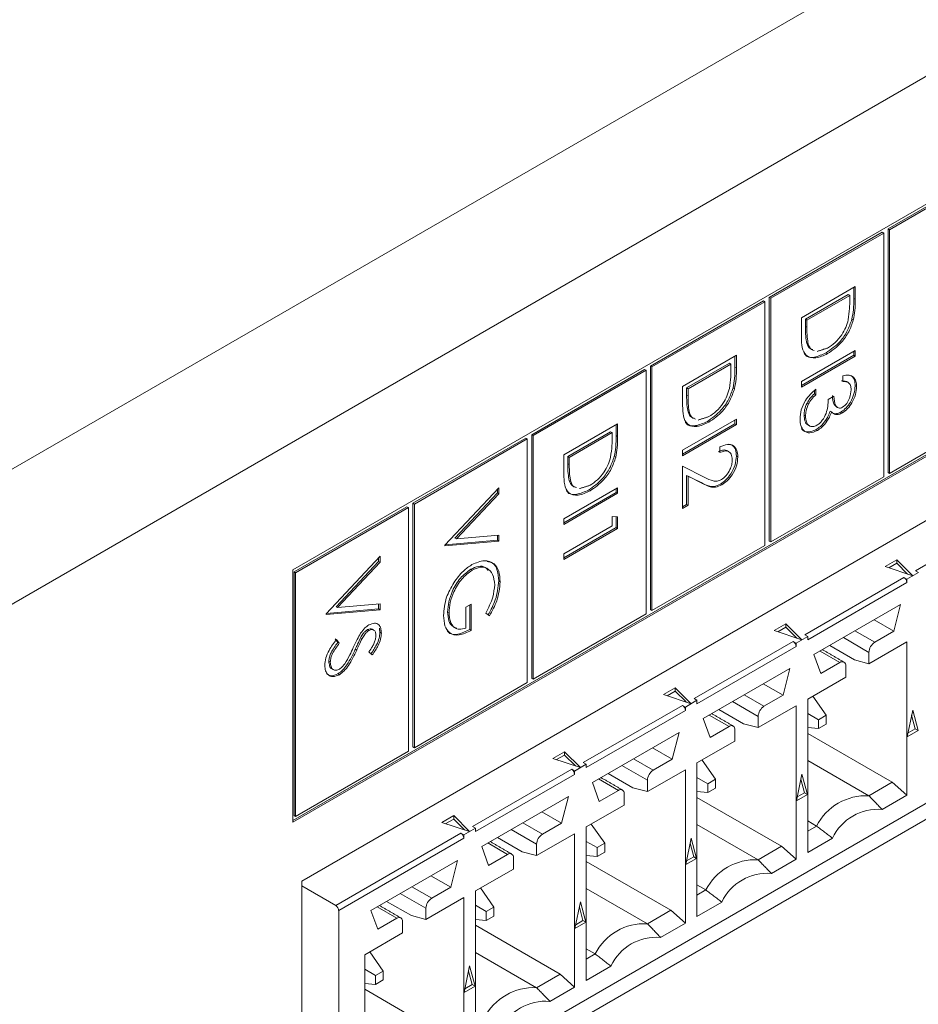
# Model space of a CAD drawing. Header units: inches. Extents: x 0.2 to 16.3, y 0.2 to 11.5.
# Tile 14 of 64: x 2.872 to 3.445, y 1.43 to 2.058. Entities that reach past the tile are written whole.
import ezdxf

# ---------------------------------------------------------------- set-up
doc = ezdxf.new("R2010")
doc.units = ezdxf.units.IN
doc.header["$MEASUREMENT"] = 0

msp = doc.modelspace()

# ---------------------------------------------------------------- linework, layer by layer
at = {"color": 7, "linetype": 'Continuous', "lineweight": 15}
for p, q in [((2.82076, 1.7445), (4.66678, 2.81018)), ((4.70402, 2.74568), (2.858, 1.67999)), ((3.05175, 1.50823), (4.42118, 2.29878)), ((3.80479, 2.14472), (3.04607, 1.70672)), ((4.42118, 2.10826), (3.05175, 1.3177)), ((3.04607, 1.54684), (3.80386, 1.98431)), ((3.04607, 1.54577), (3.80479, 1.98377)), ((3.49811, 1.96603), (3.42603, 1.92442)), ((3.49904, 1.96549), (3.42696, 1.92388)), ((3.42603, 1.92442), (3.42603, 1.76891)), ((3.42603, 1.92442), (3.42696, 1.92388)), ((3.42696, 1.92388), (3.42696, 1.76838)), ((3.42227, 1.92224), (3.35018, 1.88063)), ((3.42319, 1.92171), (3.35111, 1.88009)), ((3.42227, 1.92224), (3.42319, 1.92171)), ((3.42319, 1.7662), (3.42319, 1.92171)), ((3.37067, 1.86768), (3.40504, 1.88753)), ((3.40412, 1.88699), (3.40412, 1.88005)), ((3.40504, 1.88753), (3.40504, 1.87951)), ((3.35018, 1.88063), (3.35018, 1.72513)), ((3.35018, 1.88063), (3.35111, 1.88009)), ((3.35111, 1.88009), (3.35111, 1.72459)), ((3.40059, 1.88246), (3.37327, 1.86669)), ((3.40152, 1.88193), (3.3742, 1.86616)), ((3.40059, 1.88246), (3.40152, 1.88193)), ((3.40152, 1.87914), (3.40152, 1.88193)), ((3.40412, 1.88005), (3.40504, 1.87951)), ((3.34642, 1.87846), (3.27433, 1.83684)), ((3.34735, 1.87792), (3.27526, 1.83631)), ((3.34642, 1.87846), (3.34735, 1.87792)), ((3.34735, 1.72242), (3.34735, 1.87792)), ((3.37067, 1.85538), (3.37067, 1.86768)), ((3.37327, 1.86669), (3.37327, 1.86214)), ((3.37327, 1.86669), (3.3742, 1.86616)), ((3.40288, 1.86674), (3.4038, 1.8662)), ((3.37327, 1.86214), (3.3742, 1.8616)), ((3.3742, 1.86616), (3.3742, 1.8616)), ((3.37414, 1.85129), (3.37507, 1.85076)), ((3.29482, 1.8239), (3.3292, 1.84374)), ((3.32827, 1.8432), (3.32827, 1.83626)), ((3.3292, 1.84374), (3.3292, 1.83573)), ((3.37067, 1.82697), (3.40504, 1.84682)), ((3.40412, 1.84379), (3.37067, 1.82448)), ((3.40504, 1.84325), (3.37067, 1.82341)), ((3.3865, 1.84532), (3.38742, 1.84479)), ((3.40412, 1.84628), (3.40412, 1.84379)), ((3.40412, 1.84379), (3.40504, 1.84325)), ((3.40504, 1.84682), (3.40504, 1.84325)), ((3.27433, 1.83684), (3.27433, 1.68134)), ((3.27433, 1.83684), (3.27526, 1.83631)), ((3.27526, 1.83631), (3.27526, 1.6808)), ((3.32474, 1.83868), (3.29742, 1.82291)), ((3.32567, 1.83814), (3.29835, 1.82237)), ((3.32474, 1.83868), (3.32567, 1.83814)), ((3.32567, 1.83535), (3.32567, 1.83814)), ((3.32827, 1.83626), (3.3292, 1.83573)), ((3.27057, 1.83467), (3.19849, 1.79306)), ((3.2715, 1.83414), (3.19941, 1.79252)), ((3.27057, 1.83467), (3.2715, 1.83414)), ((3.2715, 1.67863), (3.2715, 1.83414)), ((3.39711, 1.82697), (3.39711, 1.83053)), ((3.29482, 1.8116), (3.29482, 1.8239)), ((3.29742, 1.82291), (3.29742, 1.81835)), ((3.29742, 1.82291), (3.29835, 1.82237)), ((3.29835, 1.82237), (3.29835, 1.81781)), ((3.32703, 1.82295), (3.32796, 1.82241)), ((3.37067, 1.82341), (3.37067, 1.82697)), ((3.405, 1.82434), (3.40593, 1.8238)), ((3.29742, 1.81835), (3.29835, 1.81781)), ((3.379, 1.82129), (3.379, 1.81911)), ((3.379, 1.81911), (3.37993, 1.81857)), ((3.37993, 1.82214), (3.37993, 1.81857)), ((3.38786, 1.81552), (3.39138, 1.81756)), ((3.37425, 1.81326), (3.37517, 1.81272)), ((3.42696, 1.76838), (3.49904, 1.80999)), ((3.29829, 1.80751), (3.29922, 1.80697)), ((3.37239, 1.80555), (3.37331, 1.80502)), ((3.389, 1.80814), (3.38992, 1.80761)), ((3.39607, 1.80759), (3.39699, 1.80706)), ((3.21897, 1.78011), (3.25335, 1.79995)), ((3.25242, 1.79942), (3.25242, 1.79247)), ((3.25335, 1.79995), (3.25335, 1.79194)), ((3.29482, 1.78319), (3.3292, 1.80303)), ((3.32827, 1.8), (3.29482, 1.7807)), ((3.3292, 1.79947), (3.29482, 1.77962)), ((3.31065, 1.80154), (3.31158, 1.801)), ((3.32827, 1.80249), (3.32827, 1.8)), ((3.32827, 1.8), (3.3292, 1.79947)), ((3.3292, 1.80303), (3.3292, 1.79947)), ((3.38606, 1.80215), (3.38699, 1.80161)), ((3.19472, 1.79089), (3.12264, 1.74927)), ((3.19472, 1.79089), (3.19565, 1.79035)), ((3.19849, 1.79306), (3.19849, 1.63755)), ((3.19849, 1.79306), (3.19941, 1.79252)), ((3.19941, 1.79252), (3.19941, 1.63702)), ((3.24889, 1.79489), (3.22157, 1.77912)), ((3.24982, 1.79436), (3.2225, 1.77858)), ((3.24889, 1.79489), (3.24982, 1.79436)), ((3.24982, 1.79157), (3.24982, 1.79436)), ((3.25242, 1.79247), (3.25335, 1.79194)), ((3.37995, 1.79625), (3.38088, 1.79572)), ((3.19565, 1.79035), (3.12357, 1.74874)), ((3.19565, 1.63485), (3.19565, 1.79035)), ((3.31862, 1.78166), (3.31862, 1.78522)), ((3.21897, 1.76781), (3.21897, 1.78011)), ((3.22157, 1.77912), (3.22157, 1.77456)), ((3.22157, 1.77912), (3.2225, 1.77858)), ((3.2225, 1.77858), (3.2225, 1.77403)), ((3.25118, 1.77916), (3.25211, 1.77863)), ((3.29482, 1.77962), (3.29482, 1.78319)), ((3.32915, 1.77942), (3.33008, 1.77889)), ((3.22157, 1.77456), (3.2225, 1.77403)), ((3.29482, 1.77301), (3.30905, 1.76583)), ((3.29482, 1.74604), (3.29482, 1.77301)), ((3.3066, 1.76245), (3.29742, 1.76708)), ((3.29742, 1.76708), (3.29742, 1.74861)), ((3.29742, 1.76708), (3.29835, 1.76654)), ((3.29835, 1.76654), (3.29835, 1.74807)), ((3.30753, 1.76191), (3.29835, 1.76654)), ((3.35111, 1.72459), (3.42319, 1.7662)), ((3.42603, 1.76891), (3.42696, 1.76838)), ((3.80816, 1.76456), (3.07526, 1.34147)), ((3.22245, 1.76372), (3.22337, 1.76319)), ((3.3066, 1.76245), (3.30753, 1.76191)), ((3.31893, 1.76154), (3.31986, 1.761)), ((3.14313, 1.72258), (3.1775, 1.75922)), ((3.17657, 1.75594), (3.14948, 1.72707)), ((3.1775, 1.7554), (3.15041, 1.72654)), ((3.17657, 1.75823), (3.17657, 1.75594)), ((3.17657, 1.75594), (3.1775, 1.7554)), ((3.1775, 1.75922), (3.1775, 1.7554)), ((3.21897, 1.7394), (3.25335, 1.75924)), ((3.25242, 1.75622), (3.21897, 1.73691)), ((3.25335, 1.75568), (3.21897, 1.73584)), ((3.2348, 1.75775), (3.23573, 1.75721)), ((3.25242, 1.75871), (3.25242, 1.75622)), ((3.25242, 1.75622), (3.25335, 1.75568)), ((3.25335, 1.75924), (3.25335, 1.75568)), ((3.11888, 1.7471), (3.04679, 1.70549)), ((3.11888, 1.7471), (3.1198, 1.74656)), ((3.12264, 1.74927), (3.12264, 1.59377)), ((3.12264, 1.74927), (3.12357, 1.74874)), ((3.12357, 1.74874), (3.12357, 1.59323)), ((3.29742, 1.74861), (3.29482, 1.74711)), ((3.29835, 1.74807), (3.29482, 1.74604)), ((3.29742, 1.74861), (3.29835, 1.74807)), ((3.1198, 1.74656), (3.04772, 1.70495)), ((3.1198, 1.59106), (3.1198, 1.74656)), ((3.24982, 1.74092), (3.25335, 1.74063)), ((3.24982, 1.73482), (3.24982, 1.74092)), ((3.25242, 1.74071), (3.25242, 1.73383)), ((3.25335, 1.74063), (3.25335, 1.73329)), ((3.44357, 1.70625), (3.50686, 1.74279)), ((3.21897, 1.73584), (3.21897, 1.7394)), ((3.21897, 1.71701), (3.24982, 1.73482)), ((3.15041, 1.72654), (3.1775, 1.72894)), ((3.17657, 1.72886), (3.17657, 1.72566)), ((3.1775, 1.72894), (3.1775, 1.72513)), ((3.25242, 1.73383), (3.21897, 1.71452)), ((3.25335, 1.73329), (3.21897, 1.71345)), ((3.25242, 1.73383), (3.25335, 1.73329)), ((3.1775, 1.72513), (3.14313, 1.72208)), ((3.14313, 1.72208), (3.14313, 1.72258)), ((3.17657, 1.72566), (3.14324, 1.7227)), ((3.14948, 1.72707), (3.15041, 1.72654)), ((3.17657, 1.72566), (3.1775, 1.72513)), ((3.27526, 1.6808), (3.34735, 1.72242)), ((3.35018, 1.72513), (3.35111, 1.72459)), ((3.06728, 1.6788), (3.10165, 1.71544)), ((3.10165, 1.71544), (3.10165, 1.71162)), ((3.21897, 1.71345), (3.21897, 1.71701)), ((3.10072, 1.71215), (3.07364, 1.68329)), ((3.10165, 1.71162), (3.07456, 1.68275)), ((3.10072, 1.71445), (3.10072, 1.71215)), ((3.10072, 1.71215), (3.10165, 1.71162)), ((3.42406, 1.70892), (3.43152, 1.71323)), ((3.43152, 1.71108), (3.42641, 1.70814)), ((3.43152, 1.71323), (3.44171, 1.70304)), ((3.43152, 1.71323), (3.43152, 1.71108)), ((3.4385, 1.70411), (3.43152, 1.71108)), ((3.04607, 1.70672), (3.04607, 1.54577)), ((3.04679, 1.70549), (3.04679, 1.54998)), ((3.04679, 1.70549), (3.04772, 1.70495)), ((3.04772, 1.70495), (3.04772, 1.54945)), ((3.15954, 1.70718), (3.16046, 1.70664)), ((3.44171, 1.70304), (3.42406, 1.70892)), ((3.44542, 1.70518), (3.438, 1.70089)), ((3.44542, 1.70518), (3.44357, 1.70625)), ((3.17745, 1.69973), (3.17838, 1.6992)), ((3.37286, 1.66543), (3.43614, 1.70197)), ((3.438, 1.69875), (3.37471, 1.66222)), ((3.43614, 1.70197), (3.438, 1.70089)), ((3.438, 1.70089), (3.438, 1.69875)), ((3.07456, 1.68275), (3.10165, 1.68516)), ((3.10072, 1.68507), (3.10072, 1.68188)), ((3.10165, 1.68516), (3.10165, 1.68134)), ((3.15635, 1.68289), (3.15987, 1.68493)), ((3.15894, 1.68439), (3.15894, 1.66867)), ((3.15987, 1.68493), (3.15987, 1.66813)), ((3.3787, 1.65273), (3.43401, 1.68466)), ((3.43401, 1.68466), (3.42965, 1.66757)), ((3.10165, 1.68134), (3.06728, 1.67829)), ((3.06728, 1.67829), (3.06728, 1.6788)), ((3.10072, 1.68188), (3.06739, 1.67892)), ((3.07364, 1.68329), (3.07456, 1.68275)), ((3.10072, 1.68188), (3.10165, 1.68134)), ((3.14484, 1.67988), (3.14577, 1.67935)), ((3.15635, 1.66966), (3.15635, 1.68289)), ((3.17163, 1.67747), (3.16913, 1.67907)), ((3.19941, 1.63702), (3.2715, 1.67863)), ((3.27433, 1.68134), (3.27526, 1.6808)), ((3.35335, 1.6681), (3.36081, 1.67241)), ((3.36081, 1.67241), (3.371, 1.66222)), ((3.36081, 1.67241), (3.36081, 1.67026)), ((3.42965, 1.66757), (3.41703, 1.67486)), ((3.09373, 1.66868), (3.09466, 1.66814)), ((3.10161, 1.66701), (3.10253, 1.66647)), ((3.15894, 1.66867), (3.15987, 1.66813)), ((3.371, 1.66222), (3.35335, 1.6681)), ((3.36081, 1.67026), (3.3557, 1.66732)), ((3.36778, 1.66329), (3.36081, 1.67026)), ((3.37471, 1.66436), (3.37286, 1.66543)), ((3.41749, 1.66055), (3.40487, 1.66784)), ((3.42965, 1.66757), (3.41749, 1.66055)), ((3.07298, 1.66281), (3.07472, 1.66046)), ((3.07391, 1.66227), (3.07565, 1.65992)), ((3.07472, 1.66046), (3.07565, 1.65992)), ((3.08929, 1.6635), (3.09021, 1.66296)), ((3.30215, 1.62461), (3.36543, 1.66115)), ((3.36543, 1.66115), (3.36729, 1.66007)), ((3.37471, 1.66436), (3.36729, 1.66007)), ((3.36729, 1.66007), (3.36729, 1.65793)), ((3.37471, 1.66222), (3.37471, 1.66436)), ((3.39745, 1.66355), (3.41378, 1.65412)), ((3.41378, 1.64692), (3.438, 1.6609)), ((3.438, 1.6609), (3.438, 1.563)), ((3.08586, 1.65619), (3.08679, 1.65565)), ((3.09672, 1.65254), (3.0946, 1.65454)), ((3.36729, 1.65793), (3.304, 1.6214)), ((3.38307, 1.64068), (3.3787, 1.65273)), ((3.3826, 1.65498), (3.39522, 1.64769)), ((3.38872, 1.65852), (3.4045, 1.64941)), ((3.41378, 1.65412), (3.41378, 1.64692)), ((3.069, 1.64844), (3.06992, 1.6479)), ((3.39522, 1.64769), (3.38307, 1.64068)), ((3.41378, 1.64692), (3.4045, 1.64941)), ((3.07477, 1.64043), (3.0757, 1.6399)), ((3.30799, 1.61191), (3.3633, 1.64384)), ((3.3633, 1.64384), (3.35894, 1.62675)), ((3.39893, 1.63835), (3.39893, 1.64555)), ((3.12357, 1.59323), (3.19565, 1.63485)), ((3.19849, 1.63755), (3.19941, 1.63702)), ((3.35894, 1.62675), (3.34632, 1.63404)), ((3.37471, 1.62437), (3.39893, 1.63835)), ((3.28264, 1.62728), (3.2901, 1.63159)), ((3.2901, 1.62944), (3.28499, 1.6265)), ((3.2901, 1.63159), (3.30029, 1.6214)), ((3.2901, 1.63159), (3.2901, 1.62944)), ((3.29707, 1.62247), (3.2901, 1.62944)), ((3.30029, 1.6214), (3.28264, 1.62728)), ((3.304, 1.62354), (3.29658, 1.61925)), ((3.304, 1.62354), (3.30215, 1.62461)), ((3.304, 1.6214), (3.304, 1.62354)), ((3.32674, 1.62273), (3.34307, 1.6133)), ((3.34678, 1.61973), (3.33416, 1.62702)), ((3.35894, 1.62675), (3.34678, 1.61973)), ((3.37471, 1.52647), (3.37471, 1.62437)), ((3.37794, 1.62623), (3.38654, 1.614)), ((3.23144, 1.58379), (3.29472, 1.62032)), ((3.29658, 1.61711), (3.23329, 1.58058)), ((3.29472, 1.62032), (3.29658, 1.61925)), ((3.29658, 1.61925), (3.29658, 1.61711)), ((3.31801, 1.6177), (3.33379, 1.60859)), ((3.34307, 1.6061), (3.36729, 1.62008)), ((3.36729, 1.62008), (3.36729, 1.52218)), ((3.37471, 1.61517), (3.38164, 1.61117)), ((3.43823, 1.6003), (3.44171, 1.61731)), ((3.44171, 1.61731), (3.44519, 1.60432)), ((3.31235, 1.59986), (3.30799, 1.61191)), ((3.31189, 1.61416), (3.32451, 1.60687)), ((3.34307, 1.6133), (3.34307, 1.6061)), ((3.38654, 1.614), (3.38164, 1.61117)), ((3.38164, 1.61117), (3.38164, 1.60551)), ((3.38654, 1.60834), (3.38654, 1.614)), ((3.44334, 1.60539), (3.44103, 1.61399)), ((3.23728, 1.57109), (3.29259, 1.60302)), ((3.29259, 1.60302), (3.28823, 1.58593)), ((3.32451, 1.60687), (3.31235, 1.59986)), ((3.32822, 1.59753), (3.32822, 1.60473)), ((3.34307, 1.6061), (3.33379, 1.60859)), ((3.38164, 1.60551), (3.37471, 1.60613)), ((3.37471, 1.60241), (3.42872, 1.57123)), ((3.38164, 1.60551), (3.38654, 1.60834)), ((3.44519, 1.60432), (3.43823, 1.6003)), ((3.43873, 1.60273), (3.44334, 1.60539)), ((3.44334, 1.60539), (3.44519, 1.60432)), ((3.304, 1.58355), (3.32822, 1.59753)), ((3.04772, 1.54945), (3.1198, 1.59106)), ((3.12264, 1.59377), (3.12357, 1.59323)), ((3.21193, 1.58646), (3.21939, 1.59077)), ((3.21939, 1.59077), (3.22958, 1.58058)), ((3.21939, 1.59077), (3.21939, 1.58862)), ((3.28823, 1.58593), (3.27561, 1.59322)), ((3.22958, 1.58058), (3.21193, 1.58646)), ((3.21939, 1.58862), (3.21428, 1.58568)), ((3.22636, 1.58165), (3.21939, 1.58862)), ((3.23329, 1.58272), (3.23144, 1.58379)), ((3.27607, 1.57891), (3.26345, 1.5862)), ((3.28823, 1.58593), (3.27607, 1.57891)), ((3.304, 1.48565), (3.304, 1.58355)), ((3.30723, 1.58541), (3.31583, 1.57318)), ((3.37471, 1.58516), (3.41378, 1.56261)), ((3.16073, 1.54297), (3.22401, 1.5795)), ((3.22401, 1.5795), (3.22587, 1.57843)), ((3.23329, 1.58272), (3.22587, 1.57843)), ((3.22587, 1.57843), (3.22587, 1.57629)), ((3.23329, 1.58058), (3.23329, 1.58272)), ((3.25602, 1.58191), (3.27236, 1.57248)), ((3.27236, 1.56528), (3.29658, 1.57926)), ((3.29658, 1.57926), (3.29658, 1.48136)), ((3.22587, 1.57629), (3.16258, 1.53976)), ((3.24164, 1.55904), (3.23728, 1.57109)), ((3.24118, 1.57334), (3.2538, 1.56605)), ((3.2473, 1.57688), (3.26308, 1.56777)), ((3.27236, 1.57248), (3.27236, 1.56528)), ((3.304, 1.57435), (3.31092, 1.57035)), ((3.31583, 1.57318), (3.31092, 1.57035)), ((3.31583, 1.56752), (3.31583, 1.57318)), ((3.36752, 1.55948), (3.371, 1.57649)), ((3.37263, 1.56457), (3.37032, 1.57317)), ((3.371, 1.57649), (3.37448, 1.5635)), ((3.42872, 1.57123), (3.41378, 1.56261)), ((3.42872, 1.57123), (3.438, 1.563)), ((3.2538, 1.56605), (3.24164, 1.55904)), ((3.27236, 1.56528), (3.26308, 1.56777)), ((3.31092, 1.56469), (3.304, 1.56531)), ((3.31092, 1.57035), (3.31092, 1.56469)), ((3.31092, 1.56469), (3.31583, 1.56752)), ((3.16657, 1.53027), (3.22188, 1.5622)), ((3.22188, 1.5622), (3.21752, 1.54511)), ((3.25751, 1.55671), (3.25751, 1.56391)), ((3.304, 1.56159), (3.35801, 1.53041)), ((3.37448, 1.5635), (3.36752, 1.55948)), ((3.36802, 1.56191), (3.37263, 1.56457)), ((3.37263, 1.56457), (3.37448, 1.5635)), ((3.438, 1.563), (3.42221, 1.55389)), ((3.21752, 1.54511), (3.20489, 1.55239)), ((3.23329, 1.54273), (3.25751, 1.55671)), ((3.04679, 1.54998), (3.04772, 1.54945)), ((3.14122, 1.54564), (3.14868, 1.54995)), ((3.14868, 1.5478), (3.14357, 1.54485)), ((3.14868, 1.54995), (3.15887, 1.53976)), ((3.14868, 1.54995), (3.14868, 1.5478)), ((3.15565, 1.54083), (3.14868, 1.5478)), ((3.37471, 1.54659), (3.38037, 1.54332)), ((3.15887, 1.53976), (3.14122, 1.54564)), ((3.16258, 1.5419), (3.15516, 1.53761)), ((3.16258, 1.5419), (3.16073, 1.54297)), ((3.16258, 1.53976), (3.16258, 1.5419)), ((3.18531, 1.54109), (3.20165, 1.53166)), ((3.20536, 1.53809), (3.19274, 1.54538)), ((3.21752, 1.54511), (3.20536, 1.53809)), ((3.23329, 1.44483), (3.23329, 1.54273)), ((3.24512, 1.53236), (3.23652, 1.54459)), ((3.304, 1.54434), (3.34307, 1.52179)), ((3.37471, 1.54006), (3.38037, 1.54332)), ((3.0734, 1.49256), (3.1533, 1.53868)), ((3.15516, 1.53547), (3.07526, 1.48935)), ((3.1533, 1.53868), (3.15516, 1.53761)), ((3.15516, 1.53761), (3.15516, 1.53547)), ((3.17659, 1.53605), (3.19237, 1.52695)), ((3.20165, 1.52446), (3.22587, 1.53844)), ((3.22587, 1.53844), (3.22587, 1.44054)), ((3.24021, 1.52953), (3.23329, 1.53353)), ((3.29681, 1.51866), (3.30029, 1.53567)), ((3.30029, 1.53567), (3.30377, 1.52268)), ((3.3905, 1.53559), (3.37471, 1.52647)), ((3.17093, 1.51822), (3.16657, 1.53027)), ((3.17047, 1.53252), (3.18309, 1.52523)), ((3.20165, 1.52446), (3.19237, 1.52695)), ((3.20165, 1.53166), (3.20165, 1.52446)), ((3.24512, 1.53236), (3.24021, 1.52953)), ((3.24021, 1.52953), (3.24021, 1.52387)), ((3.24512, 1.5267), (3.24512, 1.53236)), ((3.30192, 1.52375), (3.29961, 1.53235)), ((3.35801, 1.53041), (3.34307, 1.52179)), ((3.35801, 1.53041), (3.36729, 1.52218)), ((3.09586, 1.48945), (3.15117, 1.52138)), ((3.15117, 1.52138), (3.14681, 1.50429)), ((3.18309, 1.52523), (3.17093, 1.51822)), ((3.1868, 1.51589), (3.1868, 1.52309)), ((3.23329, 1.52449), (3.24021, 1.52387)), ((3.23329, 1.52077), (3.2873, 1.48959)), ((3.24021, 1.52387), (3.24512, 1.5267)), ((3.30377, 1.52268), (3.29681, 1.51866)), ((3.29731, 1.52109), (3.30192, 1.52375)), ((3.30192, 1.52375), (3.30377, 1.52268)), ((3.36729, 1.52218), (3.3515, 1.51307)), ((3.16258, 1.50191), (3.1868, 1.51589)), ((3.05175, 1.3177), (3.05175, 1.50823)), ((3.14681, 1.50429), (3.13418, 1.51157)), ((3.0734, 1.49256), (3.05175, 1.50506)), ((3.13465, 1.49727), (3.12203, 1.50456)), ((3.14681, 1.50429), (3.13465, 1.49727)), ((3.16258, 1.40401), (3.16258, 1.50191)), ((3.16581, 1.50377), (3.1744, 1.49154)), ((3.23329, 1.50352), (3.27236, 1.48097)), ((3.304, 1.50577), (3.30966, 1.5025)), ((3.304, 1.49923), (3.30966, 1.5025)), ((3.1146, 1.50027), (3.13094, 1.49084)), ((3.13094, 1.48364), (3.15516, 1.49762)), ((3.15516, 1.49762), (3.15516, 1.39972)), ((3.07526, 1.34147), (3.07526, 1.48935)), ((3.10022, 1.4774), (3.09586, 1.48945)), ((3.09976, 1.4917), (3.11238, 1.48441)), ((3.10588, 1.49523), (3.12166, 1.48612)), ((3.13094, 1.49084), (3.13094, 1.48364)), ((3.16258, 1.49271), (3.1695, 1.48871)), ((3.1744, 1.49154), (3.1695, 1.48871)), ((3.1744, 1.48588), (3.1744, 1.49154)), ((3.2261, 1.47784), (3.22958, 1.49485)), ((3.23121, 1.48293), (3.2289, 1.49153)), ((3.22958, 1.49485), (3.23306, 1.48186)), ((3.2873, 1.48959), (3.27236, 1.48097)), ((3.2873, 1.48959), (3.29658, 1.48136)), ((3.31979, 1.49477), (3.304, 1.48565)), ((3.11238, 1.48441), (3.10022, 1.4774)), ((3.13094, 1.48364), (3.12166, 1.48612)), ((3.1695, 1.48305), (3.16258, 1.48367)), ((3.1695, 1.48871), (3.1695, 1.48305)), ((3.1695, 1.48305), (3.1744, 1.48588)), ((3.11609, 1.47507), (3.11609, 1.48227)), ((3.16258, 1.47995), (3.21659, 1.44877)), ((3.23306, 1.48186), (3.2261, 1.47784)), ((3.2266, 1.48027), (3.23121, 1.48293)), ((3.23121, 1.48293), (3.23306, 1.48186)), ((3.29658, 1.48136), (3.28079, 1.47225)), ((3.09187, 1.46109), (3.11609, 1.47507)), ((3.23329, 1.46495), (3.23895, 1.46168)), ((3.09187, 1.36319), (3.09187, 1.46109)), ((3.10369, 1.45072), (3.0951, 1.46295)), ((3.16258, 1.4627), (3.20165, 1.44015)), ((3.23329, 1.45841), (3.23895, 1.46168)), ((3.09879, 1.44789), (3.09187, 1.45189)), ((3.15539, 1.43702), (3.15887, 1.45403)), ((3.15887, 1.45403), (3.16235, 1.44104)), ((3.24908, 1.45394), (3.23329, 1.44483)), ((3.10369, 1.45072), (3.09879, 1.44789)), ((3.09879, 1.44789), (3.09879, 1.44223)), ((3.10369, 1.44506), (3.10369, 1.45072)), ((3.16049, 1.44211), (3.15819, 1.45071)), ((3.21659, 1.44877), (3.20165, 1.44015)), ((3.21659, 1.44877), (3.22587, 1.44054)), ((3.09187, 1.44285), (3.09879, 1.44223)), ((3.09187, 1.43913), (3.14588, 1.40795)), ((3.09879, 1.44223), (3.10369, 1.44506)), ((3.16235, 1.44104), (3.15539, 1.43702)), ((3.15589, 1.43945), (3.16049, 1.44211)), ((3.16049, 1.44211), (3.16235, 1.44104)), ((3.22587, 1.44054), (3.21008, 1.43143))]:
    msp.add_line(p, q, dxfattribs=at)
for centre, radius, start, end in [((3.43397, 1.69857), 0.00403, 2.60834, 57.39228), ((3.36326, 1.65775), 0.00403, 2.60834, 57.39228), ((3.42184, 1.65376), 0.00807, 122.60559, 177.39441), ((3.39667, 1.64592), 0.00229, 350.78615, 129.2031), ((3.29255, 1.61693), 0.00403, 2.60834, 57.39228), ((3.35113, 1.61294), 0.00807, 122.60562, 177.39446), ((3.32596, 1.6051), 0.00229, 350.78555, 129.20347), ((3.22184, 1.57611), 0.00403, 2.60834, 57.39228), ((3.28042, 1.57211), 0.00807, 122.60536, 177.39472), ((3.25525, 1.56428), 0.00229, 350.78602, 129.203), ((3.41192, 1.52725), 0.0354, 86.98954, 153.00508), ((3.41954, 1.52189), 0.0321, 85.23627, 154.75836), ((3.15113, 1.53529), 0.00403, 2.60834, 57.39228), ((3.20971, 1.53129), 0.00807, 122.60543, 177.39465), ((3.18454, 1.52346), 0.00229, 350.78539, 129.20362), ((3.34121, 1.48643), 0.0354, 86.98954, 153.00508), ((3.34883, 1.48107), 0.0321, 85.23627, 154.75835), ((3.139, 1.49047), 0.00807, 122.60543, 177.39465), ((3.07123, 1.48916), 0.00403, 2.60834, 57.39228), ((3.11383, 1.48264), 0.00229, 350.78571, 129.20331), ((3.2705, 1.44561), 0.0354, 86.98954, 153.00509), ((3.27812, 1.44025), 0.0321, 85.23626, 154.75836), ((3.19979, 1.40479), 0.0354, 86.98956, 153.00507), ((3.20741, 1.39943), 0.0321, 85.2363, 154.75832)]:
    msp.add_arc(centre, radius, start, end, dxfattribs=at)
for points, knots in [([(3.40055, 1.86638), (3.4009, 1.86884), (3.40151, 1.87323), (3.40152, 1.87733), (3.40152, 1.87914)], [0, 0, 0, 0, 0.5595418, 1, 1, 1, 1]), ([(3.40412, 1.88005), (3.40411, 1.87766), (3.40411, 1.8734), (3.40325, 1.86877), (3.40288, 1.86674)], [0, 0, 0, 0, 0.560445, 1, 1, 1, 1]), ([(3.40504, 1.87951), (3.40504, 1.87712), (3.40504, 1.87287), (3.40418, 1.86824), (3.4038, 1.8662)], [0, 0, 0, 0, 0.560445, 1, 1, 1, 1]), ([(3.40288, 1.86674), (3.40203, 1.86423), (3.40033, 1.85921), (3.39454, 1.85095), (3.38954, 1.84745), (3.3865, 1.84532)], [0, 0, 0, 0, 0.280264, 0.560715, 1, 1, 1, 1]), ([(3.38743, 1.84835), (3.38904, 1.84941), (3.39225, 1.85152), (3.3963, 1.85632), (3.3992, 1.8615), (3.4001, 1.86476), (3.40055, 1.86638)], [0, 0, 0, 0, 0.280179, 0.559765, 0.779797, 1, 1, 1, 1]), ([(3.37327, 1.86214), (3.37326, 1.85999), (3.37325, 1.85617), (3.37387, 1.85278), (3.37414, 1.85129)], [0, 0, 0, 0, 0.560426, 1, 1, 1, 1]), ([(3.3742, 1.8616), (3.37419, 1.85946), (3.37418, 1.85564), (3.3748, 1.85225), (3.37507, 1.85076)], [0, 0, 0, 0, 0.560426, 1, 1, 1, 1]), ([(3.4038, 1.8662), (3.40296, 1.86369), (3.40126, 1.85867), (3.39547, 1.85041), (3.39047, 1.84692), (3.38742, 1.84479)], [0, 0, 0, 0, 0.280264, 0.560715, 1, 1, 1, 1]), ([(3.38742, 1.84479), (3.38484, 1.84359), (3.37969, 1.84119), (3.37354, 1.84278), (3.37085, 1.84846), (3.37073, 1.85307), (3.37067, 1.85538)], [0, 0, 0, 0, 0.280124, 0.559248, 0.778837, 1, 1, 1, 1]), ([(3.37414, 1.85129), (3.3747, 1.84996), (3.37552, 1.84798), (3.37735, 1.84753), (3.37795, 1.84738)], [0, 0, 0, 0, 0.67058, 1, 1, 1, 1]), ([(3.37507, 1.85076), (3.37562, 1.84943), (3.37645, 1.84744), (3.37828, 1.84699), (3.37888, 1.84685)], [0, 0, 0, 0, 0.67058, 1, 1, 1, 1]), ([(3.3865, 1.84532), (3.38397, 1.84419), (3.37894, 1.84193), (3.37367, 1.84242), (3.37255, 1.84481), (3.37244, 1.84505)], [0, 0, 0, 0, 0.4744989, 0.9473044, 1, 1, 1, 1]), ([(3.32471, 1.8226), (3.32505, 1.82506), (3.32567, 1.82945), (3.32567, 1.83355), (3.32567, 1.83535)], [0, 0, 0, 0, 0.559542, 1, 1, 1, 1]), ([(3.32827, 1.83626), (3.32827, 1.83387), (3.32826, 1.82962), (3.32741, 1.82499), (3.32703, 1.82295)], [0, 0, 0, 0, 0.560445, 1, 1, 1, 1]), ([(3.3292, 1.83573), (3.32919, 1.83334), (3.32919, 1.82908), (3.32833, 1.82445), (3.32796, 1.82241)], [0, 0, 0, 0, 0.560445, 1, 1, 1, 1]), ([(3.39711, 1.83053), (3.39843, 1.83084), (3.40107, 1.83145), (3.404, 1.8301), (3.40567, 1.8274), (3.40584, 1.825), (3.40593, 1.8238)], [0, 0, 0, 0, 0.280288, 0.559679, 0.779746, 1, 1, 1, 1]), ([(3.40118, 1.83107), (3.40185, 1.83085), (3.40338, 1.83037), (3.40473, 1.8279), (3.40491, 1.82553), (3.405, 1.82434)], [0, 0, 0, 0, 0.281561, 0.640629, 1, 1, 1, 1]), ([(3.32703, 1.82295), (3.32618, 1.82044), (3.32449, 1.81542), (3.31869, 1.80716), (3.3137, 1.80367), (3.31065, 1.80154)], [0, 0, 0, 0, 0.280264, 0.560715, 1, 1, 1, 1]), ([(3.31158, 1.80457), (3.31319, 1.80562), (3.31641, 1.80773), (3.32045, 1.81254), (3.32335, 1.81771), (3.32425, 1.82097), (3.32471, 1.8226)], [0, 0, 0, 0, 0.280179, 0.559765, 0.779797, 1, 1, 1, 1]), ([(3.32796, 1.82241), (3.32711, 1.81991), (3.32541, 1.81488), (3.31962, 1.80663), (3.31462, 1.80313), (3.31158, 1.801)], [0, 0, 0, 0, 0.280264, 0.560715, 1, 1, 1, 1]), ([(3.405, 1.82434), (3.40485, 1.82265), (3.40455, 1.81926), (3.40234, 1.81414), (3.39934, 1.80997), (3.39716, 1.80838), (3.39607, 1.80759)], [0, 0, 0, 0, 0.280085, 0.559868, 0.780099, 1, 1, 1, 1]), ([(3.40593, 1.8238), (3.40578, 1.82211), (3.40548, 1.81873), (3.40327, 1.81361), (3.40027, 1.80943), (3.39809, 1.80785), (3.39699, 1.80706)], [0, 0, 0, 0, 0.280085, 0.559868, 0.780099, 1, 1, 1, 1]), ([(3.4024, 1.82172), (3.40233, 1.82271), (3.40219, 1.82469), (3.40047, 1.82698), (3.39838, 1.82697), (3.39711, 1.82697)], [0, 0, 0, 0, 0.280636, 0.560365, 1, 1, 1, 1]), ([(3.29742, 1.81835), (3.29742, 1.81621), (3.29741, 1.81239), (3.29802, 1.809), (3.29829, 1.80751)], [0, 0, 0, 0, 0.560426, 1, 1, 1, 1]), ([(3.29835, 1.81781), (3.29834, 1.81567), (3.29833, 1.81185), (3.29895, 1.80846), (3.29922, 1.80697)], [0, 0, 0, 0, 0.560426, 1, 1, 1, 1]), ([(3.36979, 1.80305), (3.36993, 1.80495), (3.3702, 1.80874), (3.37284, 1.81456), (3.37631, 1.81906), (3.37872, 1.82111), (3.37993, 1.82214)], [0, 0, 0, 0, 0.279886, 0.558978, 0.779262, 1, 1, 1, 1]), ([(3.379, 1.81911), (3.378, 1.81817), (3.37622, 1.81649), (3.37485, 1.81425), (3.37425, 1.81326)], [0, 0, 0, 0, 0.5606943, 1, 1, 1, 1]), ([(3.37993, 1.81857), (3.37893, 1.81763), (3.37714, 1.81596), (3.37578, 1.81371), (3.37517, 1.81272)], [0, 0, 0, 0, 0.5606943, 1, 1, 1, 1]), ([(3.39045, 1.81809), (3.39057, 1.81585), (3.39074, 1.81274), (3.39251, 1.81141), (3.393, 1.81104)], [0, 0, 0, 0, 0.720513, 1, 1, 1, 1]), ([(3.39138, 1.81756), (3.39156, 1.81542), (3.39183, 1.81221), (3.39385, 1.81009), (3.39556, 1.80995), (3.39653, 1.8104), (3.39701, 1.81063)], [0, 0, 0, 0, 0.499419, 0.749016, 0.874544, 1, 1, 1, 1]), ([(3.39701, 1.81063), (3.39791, 1.81135), (3.39972, 1.81279), (3.40194, 1.81712), (3.40223, 1.81998), (3.4024, 1.82172)], [0, 0, 0, 0, 0.278859, 0.560074, 1, 1, 1, 1]), ([(3.31158, 1.801), (3.30899, 1.7998), (3.30384, 1.79741), (3.29769, 1.799), (3.29501, 1.80467), (3.29488, 1.80928), (3.29482, 1.8116)], [0, 0, 0, 0, 0.280124, 0.559248, 0.778837, 1, 1, 1, 1]), ([(3.37425, 1.81326), (3.37363, 1.81176), (3.37252, 1.80908), (3.37243, 1.80663), (3.37239, 1.80555)], [0, 0, 0, 0, 0.558748, 1, 1, 1, 1]), ([(3.37517, 1.81272), (3.37456, 1.81123), (3.37345, 1.80855), (3.37336, 1.8061), (3.37331, 1.80502)], [0, 0, 0, 0, 0.558748, 1, 1, 1, 1]), ([(3.38059, 1.79911), (3.38119, 1.79951), (3.38238, 1.80032), (3.38455, 1.80281), (3.38751, 1.80821), (3.38772, 1.8126), (3.38786, 1.81552)], [0, 0, 0, 0, 0.1255879, 0.2511907, 0.5006053, 1, 1, 1, 1]), ([(3.29829, 1.80751), (3.29885, 1.80618), (3.29967, 1.80419), (3.3015, 1.80374), (3.30211, 1.8036)], [0, 0, 0, 0, 0.67058, 1, 1, 1, 1]), ([(3.29922, 1.80697), (3.29978, 1.80564), (3.3006, 1.80365), (3.30243, 1.80321), (3.30303, 1.80306)], [0, 0, 0, 0, 0.67058, 1, 1, 1, 1]), ([(3.37239, 1.80555), (3.37248, 1.80426), (3.37268, 1.80168), (3.37382, 1.7996), (3.37483, 1.79934), (3.37489, 1.79933)], [0, 0, 0, 0, 0.486252, 0.97069, 1, 1, 1, 1]), ([(3.37331, 1.80502), (3.37339, 1.80369), (3.37355, 1.80103), (3.37534, 1.79874), (3.37779, 1.79789), (3.37965, 1.7987), (3.38059, 1.79911)], [0, 0, 0, 0, 0.280599, 0.560152, 0.780304, 1, 1, 1, 1]), ([(3.389, 1.80814), (3.38858, 1.80698), (3.38783, 1.8049), (3.3866, 1.80299), (3.38606, 1.80215)], [0, 0, 0, 0, 0.559795, 1, 1, 1, 1]), ([(3.38992, 1.80761), (3.38951, 1.80644), (3.38876, 1.80436), (3.38753, 1.80245), (3.38699, 1.80161)], [0, 0, 0, 0, 0.559795, 1, 1, 1, 1]), ([(3.39699, 1.80706), (3.3962, 1.80666), (3.39461, 1.80587), (3.39197, 1.80578), (3.3907, 1.80692), (3.38992, 1.80761)], [0, 0, 0, 0, 0.280508, 0.560792, 1, 1, 1, 1]), ([(3.39607, 1.80759), (3.39526, 1.80718), (3.39366, 1.80636), (3.39226, 1.80646), (3.39156, 1.80651)], [0, 0, 0, 0, 0.5002, 1, 1, 1, 1]), ([(3.31065, 1.80154), (3.30812, 1.8004), (3.30309, 1.79814), (3.29782, 1.79864), (3.2967, 1.80102), (3.29659, 1.80126)], [0, 0, 0, 0, 0.4744989, 0.9473044, 1, 1, 1, 1]), ([(3.38088, 1.79572), (3.3792, 1.79503), (3.37582, 1.79365), (3.37211, 1.79524), (3.3701, 1.79861), (3.36989, 1.80157), (3.36979, 1.80305)], [0, 0, 0, 0, 0.2793036, 0.5588383, 0.7792767, 1, 1, 1, 1]), ([(3.38606, 1.80215), (3.38501, 1.80078), (3.38313, 1.79833), (3.38093, 1.79689), (3.37995, 1.79625)], [0, 0, 0, 0, 0.55942, 1, 1, 1, 1]), ([(3.38699, 1.80161), (3.38594, 1.80025), (3.38406, 1.7978), (3.38185, 1.79635), (3.38088, 1.79572)], [0, 0, 0, 0, 0.55942, 1, 1, 1, 1]), ([(3.24886, 1.77881), (3.2492, 1.78127), (3.24982, 1.78566), (3.24982, 1.78976), (3.24982, 1.79157)], [0, 0, 0, 0, 0.559542, 1, 1, 1, 1]), ([(3.25242, 1.79247), (3.25242, 1.79009), (3.25241, 1.78583), (3.25156, 1.7812), (3.25118, 1.77916)], [0, 0, 0, 0, 0.560445, 1, 1, 1, 1]), ([(3.25335, 1.79194), (3.25335, 1.78955), (3.25334, 1.78529), (3.25249, 1.78066), (3.25211, 1.77863)], [0, 0, 0, 0, 0.560445, 1, 1, 1, 1]), ([(3.37995, 1.79625), (3.37829, 1.7956), (3.37497, 1.79428), (3.37177, 1.79519), (3.37092, 1.79678), (3.37079, 1.79703)], [0, 0, 0, 0, 0.457292, 0.914964, 1, 1, 1, 1]), ([(3.31862, 1.78522), (3.32029, 1.78595), (3.32363, 1.78742), (3.32745, 1.78624), (3.32974, 1.78325), (3.32996, 1.78034), (3.33008, 1.77889)], [0, 0, 0, 0, 0.280029, 0.5595145, 0.7796674, 1, 1, 1, 1]), ([(3.32396, 1.78699), (3.32488, 1.78685), (3.32691, 1.78655), (3.32879, 1.78374), (3.32903, 1.78086), (3.32915, 1.77942)], [0, 0, 0, 0, 0.2910229, 0.6453669, 1, 1, 1, 1]), ([(3.25118, 1.77916), (3.25033, 1.77665), (3.24864, 1.77163), (3.24284, 1.76338), (3.23785, 1.75988), (3.2348, 1.75775)], [0, 0, 0, 0, 0.280264, 0.560714, 1, 1, 1, 1]), ([(3.23573, 1.76078), (3.23734, 1.76184), (3.24056, 1.76395), (3.24461, 1.76875), (3.2475, 1.77393), (3.24841, 1.77718), (3.24886, 1.77881)], [0, 0, 0, 0, 0.280177, 0.559765, 0.779796, 1, 1, 1, 1]), ([(3.25211, 1.77863), (3.25126, 1.77612), (3.24957, 1.7711), (3.24377, 1.76284), (3.23878, 1.75935), (3.23573, 1.75721)], [0, 0, 0, 0, 0.280264, 0.560714, 1, 1, 1, 1]), ([(3.32329, 1.78261), (3.32314, 1.78277), (3.32245, 1.78349), (3.32038, 1.78328), (3.31859, 1.78256), (3.31769, 1.78219)], [0, 0, 0, 0, 0.125308, 0.562164, 1, 1, 1, 1]), ([(3.32655, 1.77704), (3.32643, 1.77832), (3.32619, 1.78089), (3.32405, 1.78272), (3.32136, 1.78282), (3.31953, 1.78204), (3.31862, 1.78166)], [0, 0, 0, 0, 0.279699, 0.558847, 0.779176, 1, 1, 1, 1]), ([(3.32915, 1.77942), (3.32901, 1.77757), (3.32872, 1.77387), (3.32592, 1.76833), (3.32253, 1.76398), (3.32013, 1.76235), (3.31893, 1.76154)], [0, 0, 0, 0, 0.279891, 0.559224, 0.779582, 1, 1, 1, 1]), ([(3.33008, 1.77889), (3.32993, 1.77704), (3.32965, 1.77334), (3.32685, 1.76779), (3.32345, 1.76345), (3.32106, 1.76182), (3.31986, 1.761)], [0, 0, 0, 0, 0.279891, 0.559224, 0.779582, 1, 1, 1, 1]), ([(3.22157, 1.77456), (3.22157, 1.77242), (3.22156, 1.7686), (3.22218, 1.76521), (3.22245, 1.76372)], [0, 0, 0, 0, 0.560427, 1, 1, 1, 1]), ([(3.2225, 1.77403), (3.2225, 1.77189), (3.22249, 1.76807), (3.2231, 1.76468), (3.22337, 1.76319)], [0, 0, 0, 0, 0.560427, 1, 1, 1, 1]), ([(3.31958, 1.7644), (3.32065, 1.76518), (3.32277, 1.76675), (3.32502, 1.77047), (3.32636, 1.77403), (3.32649, 1.77603), (3.32655, 1.77704)], [0, 0, 0, 0, 0.279127, 0.558979, 0.77935, 1, 1, 1, 1]), ([(3.23573, 1.75721), (3.23315, 1.75601), (3.22799, 1.75362), (3.22184, 1.75521), (3.21916, 1.76089), (3.21904, 1.7655), (3.21897, 1.76781)], [0, 0, 0, 0, 0.280124, 0.559248, 0.778836, 1, 1, 1, 1]), ([(3.30905, 1.76583), (3.31075, 1.7649), (3.31311, 1.76362), (3.31678, 1.7631), (3.31865, 1.76397), (3.31958, 1.7644)], [0, 0, 0, 0, 0.5607181, 0.7805323, 1, 1, 1, 1]), ([(3.22245, 1.76372), (3.223, 1.76239), (3.22383, 1.7604), (3.22566, 1.75996), (3.22626, 1.75981)], [0, 0, 0, 0, 0.67058, 1, 1, 1, 1]), ([(3.22337, 1.76319), (3.22393, 1.76185), (3.22475, 1.75987), (3.22658, 1.75942), (3.22719, 1.75928)], [0, 0, 0, 0, 0.67058, 1, 1, 1, 1]), ([(3.31893, 1.76154), (3.31757, 1.76091), (3.31484, 1.75966), (3.31072, 1.76045), (3.30816, 1.76169), (3.3066, 1.76245)], [0, 0, 0, 0, 0.279288, 0.559154, 1, 1, 1, 1]), ([(3.31986, 1.761), (3.3185, 1.76037), (3.31577, 1.75912), (3.31164, 1.75992), (3.30909, 1.76115), (3.30753, 1.76191)], [0, 0, 0, 0, 0.279288, 0.559154, 1, 1, 1, 1]), ([(3.2348, 1.75775), (3.23228, 1.75662), (3.22724, 1.75436), (3.22197, 1.75485), (3.22086, 1.75724), (3.22075, 1.75748)], [0, 0, 0, 0, 0.4744989, 0.9473044, 1, 1, 1, 1]), ([(3.14875, 1.69857), (3.15071, 1.70127), (3.15422, 1.7061), (3.15846, 1.70889), (3.16033, 1.71012)], [0, 0, 0, 0, 0.559316, 1, 1, 1, 1]), ([(3.1707, 1.70641), (3.17015, 1.70714), (3.1687, 1.70904), (3.16461, 1.7094), (3.16123, 1.70792), (3.15954, 1.70718)], [0, 0, 0, 0, 0.236737, 0.618489, 1, 1, 1, 1]), ([(3.16033, 1.71012), (3.16302, 1.71129), (3.16841, 1.71362), (3.17445, 1.71139), (3.17787, 1.70625), (3.17821, 1.70155), (3.17838, 1.6992)], [0, 0, 0, 0, 0.2795899, 0.5590721, 0.7794112, 1, 1, 1, 1]), ([(3.17011, 1.71221), (3.17132, 1.71197), (3.17429, 1.71136), (3.1769, 1.70668), (3.17727, 1.70205), (3.17745, 1.69973)], [0, 0, 0, 0, 0.254956, 0.627267, 1, 1, 1, 1]), ([(3.15954, 1.70718), (3.15726, 1.70546), (3.15272, 1.70202), (3.14791, 1.69398), (3.14527, 1.68633), (3.14498, 1.68203), (3.14484, 1.67988)], [0, 0, 0, 0, 0.279061, 0.558584, 0.779236, 1, 1, 1, 1]), ([(3.16046, 1.70664), (3.15819, 1.70492), (3.15364, 1.70148), (3.14884, 1.69344), (3.1462, 1.6858), (3.14591, 1.6815), (3.14577, 1.67935)], [0, 0, 0, 0, 0.279061, 0.558584, 0.779236, 1, 1, 1, 1]), ([(3.17486, 1.69728), (3.17459, 1.69964), (3.17406, 1.70435), (3.17039, 1.7081), (3.1656, 1.70893), (3.16218, 1.70741), (3.16046, 1.70664)], [0, 0, 0, 0, 0.279847, 0.559555, 0.779847, 1, 1, 1, 1]), ([(3.14225, 1.67762), (3.14254, 1.6815), (3.14306, 1.68842), (3.14701, 1.69547), (3.14875, 1.69857)], [0, 0, 0, 0, 0.559617, 1, 1, 1, 1]), ([(3.16913, 1.67907), (3.17088, 1.68254), (3.174, 1.68872), (3.17459, 1.69466), (3.17486, 1.69728)], [0, 0, 0, 0, 0.55984, 1, 1, 1, 1]), ([(3.17745, 1.69973), (3.17705, 1.69572), (3.17632, 1.68854), (3.17242, 1.68123), (3.17071, 1.678)], [0, 0, 0, 0, 0.5585792, 1, 1, 1, 1]), ([(3.17838, 1.6992), (3.17797, 1.69518), (3.17724, 1.688), (3.17335, 1.68069), (3.17163, 1.67747)], [0, 0, 0, 0, 0.5585792, 1, 1, 1, 1]), ([(3.14484, 1.67988), (3.14499, 1.67793), (3.14527, 1.67403), (3.14758, 1.67045), (3.14991, 1.66987), (3.1508, 1.66965)], [0, 0, 0, 0, 0.382185, 0.763557, 1, 1, 1, 1]), ([(3.14577, 1.67935), (3.14591, 1.67738), (3.14618, 1.67344), (3.14873, 1.66989), (3.15227, 1.66844), (3.15499, 1.66925), (3.15635, 1.66966)], [0, 0, 0, 0, 0.280254, 0.559912, 0.779941, 1, 1, 1, 1]), ([(3.08928, 1.66638), (3.09017, 1.66759), (3.09176, 1.66976), (3.09367, 1.67105), (3.09451, 1.67162)], [0, 0, 0, 0, 0.559842, 1, 1, 1, 1]), ([(3.09451, 1.67162), (3.09573, 1.67215), (3.09817, 1.67322), (3.10082, 1.67204), (3.10229, 1.66964), (3.10245, 1.66753), (3.10253, 1.66647)], [0, 0, 0, 0, 0.279554, 0.558798, 0.779378, 1, 1, 1, 1]), ([(3.15987, 1.66813), (3.15728, 1.66688), (3.1521, 1.66438), (3.14597, 1.66586), (3.14266, 1.67081), (3.14238, 1.67535), (3.14225, 1.67762)], [0, 0, 0, 0, 0.280351, 0.559367, 0.779371, 1, 1, 1, 1]), ([(3.0846, 1.65718), (3.0854, 1.65893), (3.08681, 1.66205), (3.08852, 1.66506), (3.08928, 1.66638)], [0, 0, 0, 0, 0.560413, 1, 1, 1, 1]), ([(3.09373, 1.66868), (3.09325, 1.66835), (3.09229, 1.66771), (3.09071, 1.66593), (3.08983, 1.66442), (3.08929, 1.6635)], [0, 0, 0, 0, 0.279942, 0.559772, 1, 1, 1, 1]), ([(3.09466, 1.66814), (3.09418, 1.66782), (3.09322, 1.66717), (3.09164, 1.6654), (3.09075, 1.66389), (3.09021, 1.66296)], [0, 0, 0, 0, 0.279942, 0.559772, 1, 1, 1, 1]), ([(3.0966, 1.66895), (3.09619, 1.66912), (3.09537, 1.66945), (3.09428, 1.66894), (3.09373, 1.66868)], [0, 0, 0, 0, 0.487532, 1, 1, 1, 1]), ([(3.09901, 1.66483), (3.09895, 1.66561), (3.09885, 1.66716), (3.09778, 1.66848), (3.0963, 1.6689), (3.09521, 1.66839), (3.09466, 1.66814)], [0, 0, 0, 0, 0.280273, 0.559929, 0.779921, 1, 1, 1, 1]), ([(3.10161, 1.66701), (3.1015, 1.66572), (3.1013, 1.66316), (3.09927, 1.65817), (3.09711, 1.65501), (3.09579, 1.65307)], [0, 0, 0, 0, 0.279751, 0.559502, 1, 1, 1, 1]), ([(3.10253, 1.66647), (3.10243, 1.66519), (3.10222, 1.66263), (3.1002, 1.65763), (3.09804, 1.65447), (3.09672, 1.65254)], [0, 0, 0, 0, 0.279751, 0.559502, 1, 1, 1, 1]), ([(3.15894, 1.66867), (3.1564, 1.66747), (3.15132, 1.66509), (3.14604, 1.66561), (3.14468, 1.66788), (3.14449, 1.66819)], [0, 0, 0, 0, 0.463844, 0.925482, 1, 1, 1, 1]), ([(3.0664, 1.64586), (3.06652, 1.64741), (3.06678, 1.65049), (3.06937, 1.65651), (3.07219, 1.66009), (3.07391, 1.66227)], [0, 0, 0, 0, 0.27988, 0.559666, 1, 1, 1, 1]), ([(3.07472, 1.66046), (3.07315, 1.65837), (3.07097, 1.65546), (3.06922, 1.65109), (3.06907, 1.64932), (3.069, 1.64844)], [0, 0, 0, 0, 0.559322, 0.779781, 1, 1, 1, 1]), ([(3.07565, 1.65992), (3.07408, 1.65784), (3.07189, 1.65493), (3.07015, 1.65056), (3.07, 1.64879), (3.06992, 1.6479)], [0, 0, 0, 0, 0.559322, 0.779781, 1, 1, 1, 1]), ([(3.08929, 1.6635), (3.08863, 1.66214), (3.08745, 1.65971), (3.08635, 1.65726), (3.08586, 1.65619)], [0, 0, 0, 0, 0.559904, 1, 1, 1, 1]), ([(3.09021, 1.66296), (3.08956, 1.6616), (3.08838, 1.65917), (3.08728, 1.65673), (3.08679, 1.65565)], [0, 0, 0, 0, 0.559904, 1, 1, 1, 1]), ([(3.0946, 1.65454), (3.09534, 1.65565), (3.09656, 1.65748), (3.09803, 1.66019), (3.09887, 1.66262), (3.09896, 1.6641), (3.09901, 1.66483)], [0, 0, 0, 0, 0.34041, 0.560481, 0.78018, 1, 1, 1, 1]), ([(3.08586, 1.65619), (3.08427, 1.65278), (3.08205, 1.64803), (3.07791, 1.64269), (3.07582, 1.64118), (3.07477, 1.64043)], [0, 0, 0, 0, 0.560116, 0.780282, 1, 1, 1, 1]), ([(3.08679, 1.65565), (3.0852, 1.65224), (3.08297, 1.64749), (3.07884, 1.64215), (3.07674, 1.64065), (3.0757, 1.6399)], [0, 0, 0, 0, 0.560116, 0.780282, 1, 1, 1, 1]), ([(3.07912, 1.64686), (3.08026, 1.64873), (3.08228, 1.65209), (3.08389, 1.65562), (3.0846, 1.65718)], [0, 0, 0, 0, 0.559495, 1, 1, 1, 1]), ([(3.069, 1.64844), (3.0691, 1.64745), (3.06931, 1.64549), (3.07019, 1.64385), (3.07098, 1.64369), (3.071, 1.64369)], [0, 0, 0, 0, 0.491306, 0.981901, 1, 1, 1, 1]), ([(3.06992, 1.6479), (3.07002, 1.64689), (3.0702, 1.64486), (3.07159, 1.64306), (3.07357, 1.64254), (3.07502, 1.64317), (3.07575, 1.64349)], [0, 0, 0, 0, 0.280277, 0.560149, 0.780154, 1, 1, 1, 1]), ([(3.07575, 1.64349), (3.07643, 1.64398), (3.07766, 1.64486), (3.07867, 1.64625), (3.07912, 1.64686)], [0, 0, 0, 0, 0.5589899, 1, 1, 1, 1]), ([(3.0757, 1.6399), (3.07429, 1.63931), (3.07148, 1.63813), (3.06848, 1.63957), (3.06667, 1.64219), (3.06649, 1.64464), (3.0664, 1.64586)], [0, 0, 0, 0, 0.279184, 0.559086, 0.779446, 1, 1, 1, 1]), ([(3.07477, 1.64043), (3.07335, 1.63981), (3.07057, 1.63861), (3.06864, 1.63983), (3.0677, 1.64043)], [0, 0, 0, 0, 0.512377, 1, 1, 1, 1])]:
    msp.add_open_spline(points, degree=3, knots=knots, dxfattribs=at)
for points in [[(3.38064, 1.84622), (3.38743, 1.84835)], [(3.39949, 1.82694), (3.39618, 1.82751)], [(3.40056, 1.8264), (3.3994, 1.82707)], [(3.39278, 1.81096), (3.39394, 1.81029)], [(3.30479, 1.80243), (3.31158, 1.80457)], [(3.37475, 1.79935), (3.37591, 1.79868)], [(3.32445, 1.78218), (3.32329, 1.78285)], [(3.22895, 1.75865), (3.23573, 1.76078)], [(3.09765, 1.66837), (3.09649, 1.66904)], [(3.10124, 1.66958), (3.10161, 1.66701)], [(3.39785, 1.64795), (3.38414, 1.65587)], [(3.07088, 1.64373), (3.07204, 1.64306)], [(3.32714, 1.60713), (3.31343, 1.61505)], [(3.25642, 1.56631), (3.24272, 1.57423)], [(3.41378, 1.56261), (3.42221, 1.55389)], [(3.38037, 1.54332), (3.3905, 1.53559)], [(3.18571, 1.52549), (3.172, 1.53341)], [(3.34307, 1.52179), (3.3515, 1.51307)], [(3.30966, 1.5025), (3.31979, 1.49477)], [(3.115, 1.48467), (3.10129, 1.49259)], [(3.27236, 1.48097), (3.28079, 1.47225)], [(3.23895, 1.46168), (3.24908, 1.45394)], [(3.20165, 1.44015), (3.21008, 1.43143)]]:
    msp.add_open_spline(points, degree=1, dxfattribs=at)

doc.saveas('drawing.dxf')
